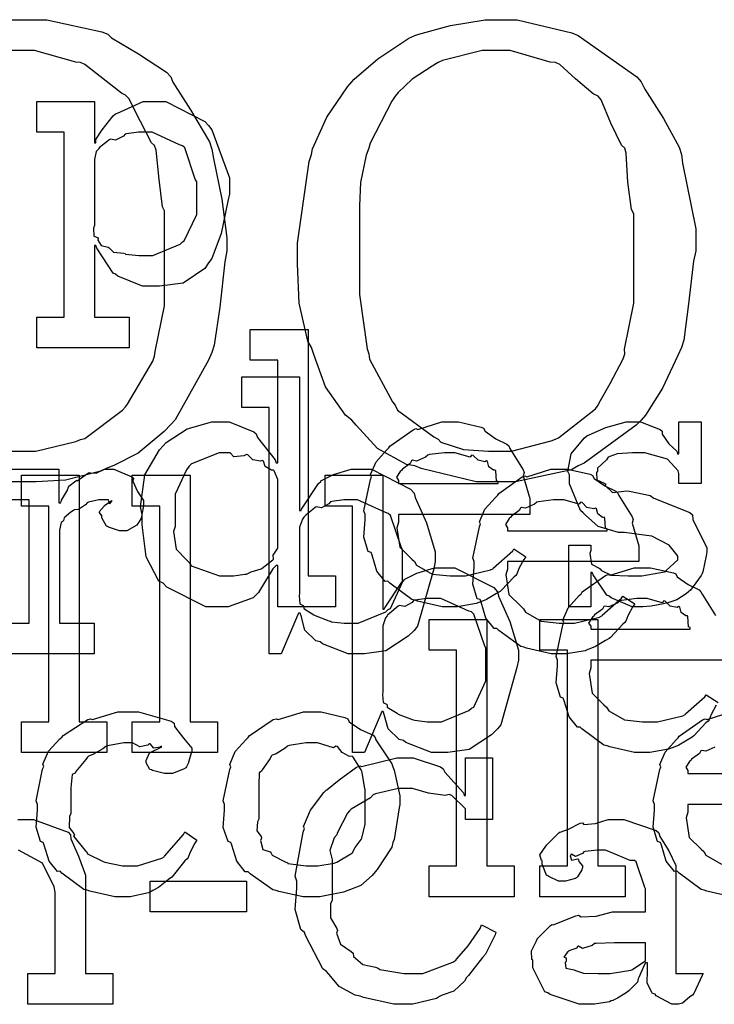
# Model space of a CAD drawing. Extents: x 0 to 8.5, y 0 to 11.
# Tile 233 of 256: x 6.664 to 6.977, y 4.542 to 4.985. Entities that reach past the tile are written whole.
import ezdxf

# ---------------------------------------------------------------- set-up
doc = ezdxf.new("R2010")
doc.units = 0
doc.layers.get('0').update_dxf_attribs({"linetype": 'CONTINUOUS'})

msp = doc.modelspace()

# ---------------------------------------------------------------- linework, layer by layer
at = {"color": 0}
for points in [[(6.58192, 4.98535), (6.66699, 4.98535), (6.67617, 4.98535), (6.7009, 4.97993), (6.70367, 4.97885), (6.70535, 4.97721), (6.7175, 4.96994), (6.73014, 4.96169), (6.7321, 4.95953), (6.73296, 4.95719), (6.741, 4.94467), (6.74946, 4.93024), (6.75054, 4.92697), (6.75131, 4.92279), (6.75504, 4.9044), (6.75726, 4.88699), (6.75726, 4.88118), (6.75635, 4.87625), (6.75418, 4.85574), (6.75163, 4.83865), (6.75054, 4.83539), (6.74908, 4.83192), (6.73406, 4.80501), (6.7321, 4.80285), (6.729, 4.79969), (6.71739, 4.78999), (6.70643, 4.7844), (6.70367, 4.78331), (6.69982, 4.78174), (6.68463, 4.77783), (6.67139, 4.77701), (6.66699, 4.77701), (6.58192, 4.77701)], [(6.62879, 4.7909), (6.66439, 4.7909), (6.67111, 4.7909), (6.68929, 4.79525), (6.69129, 4.79611), (6.69325, 4.7966), (6.71029, 4.80935), (6.71169, 4.81087), (6.71251, 4.81196), (6.72396, 4.83149), (6.72472, 4.83365), (6.72493, 4.83578), (6.72928, 4.85633), (6.72928, 4.86317), (6.72928, 4.89919), (6.72835, 4.90099), (6.72678, 4.91336), (6.72547, 4.92654), (6.72472, 4.92871), (6.72342, 4.92985), (6.71837, 4.9394), (6.71311, 4.94976), (6.71169, 4.95128), (6.70975, 4.95226), (6.69331, 4.96517), (6.69129, 4.96604), (6.68924, 4.96625), (6.67057, 4.97146), (6.66439, 4.97146), (6.62879, 4.97146)], [(6.65576, 4.78276), (6.68158, 4.78276), (6.68158, 4.76758), (6.68246, 4.76758), (6.68246, 4.76758), (6.68278, 4.76878), (6.68494, 4.77257), (6.68528, 4.773), (6.68528, 4.773), (6.68599, 4.77501), (6.68918, 4.77746), (6.68961, 4.77778), (6.68989, 4.7775), (6.69493, 4.78103), (6.69547, 4.78125), (6.69547, 4.78114), (6.6984, 4.78087), (6.70221, 4.78276), (6.7035, 4.78276), (6.70643, 4.78276), (6.71446, 4.77935), (6.71522, 4.77865), (6.71496, 4.77729), (6.71707, 4.77263), (6.71978, 4.76856), (6.71978, 4.76714), (6.71957, 4.76551), (6.71875, 4.76058), (6.71761, 4.75879), (6.71718, 4.75825), (6.71674, 4.75743), (6.71218, 4.75499), (6.71067, 4.75499), (6.70888, 4.75499), (6.70394, 4.75662), (6.7035, 4.75694), (6.70301, 4.75711), (6.7009, 4.76074), (6.7009, 4.76193), (6.70063, 4.76193), (6.69976, 4.76357), (6.70199, 4.76606), (6.70221, 4.76628), (6.70215, 4.76628), (6.7021, 4.76628), (6.70514, 4.76839), (6.70546, 4.76844), (6.70546, 4.76867), (6.70535, 4.76828), (6.70437, 4.76714), (6.70389, 4.76888), (6.70372, 4.76888), (6.70313, 4.76888), (6.70176, 4.76888), (6.70133, 4.76888), (6.6996, 4.76888), (6.69493, 4.76779), (6.69439, 4.76758), (6.69363, 4.76665), (6.69038, 4.76449), (6.68847, 4.76443), (6.6881, 4.76411), (6.68701, 4.76335), (6.68392, 4.76079), (6.68371, 4.75965), (6.68354, 4.75933), (6.68261, 4.75863), (6.68181, 4.75526), (6.68181, 4.75412), (6.68181, 4.71332), (6.69743, 4.71332), (6.69743, 4.69943), (6.65576, 4.69943)], [(6.65576, 4.71332), (6.66813, 4.71332), (6.66813, 4.76888), (6.65576, 4.76888)], [(6.97797, 4.67638), (6.97569, 4.67219), (6.97483, 4.66976), (6.97439, 4.66911), (6.97342, 4.6684), (6.96793, 4.66249), (6.96724, 4.66194), (6.96571, 4.66103), (6.96115, 4.65831), (6.95856, 4.65728), (6.95768, 4.65696), (6.95649, 4.65647), (6.94808, 4.655), (6.94532, 4.655), (6.94532, 4.655), (6.94119, 4.655), (6.93001, 4.65756), (6.92882, 4.65804), (6.9274, 4.65831), (6.91749, 4.66564), (6.91667, 4.6665), (6.91547, 4.66644), (6.91174, 4.67106), (6.9095, 4.67828), (6.90907, 4.67953), (6.90782, 4.6799), (6.90582, 4.68642), (6.90647, 4.69412), (6.90647, 4.69667), (6.90582, 4.69824), (6.90881, 4.71235), (6.90929, 4.7136), (6.90886, 4.71463), (6.91129, 4.72026), (6.91624, 4.72575), (6.9171, 4.72661), (6.91758, 4.72738), (6.92806, 4.73481), (6.92925, 4.73529), (6.93024, 4.73492), (6.94103, 4.73833), (6.94467, 4.73833), (6.94846, 4.73833), (6.95871, 4.736), (6.95985, 4.73551), (6.9605, 4.73415), (6.96533, 4.73074), (6.97038, 4.72835), (6.97114, 4.72749), (6.97163, 4.7264), (6.97765, 4.71674)], [(6.98068, 4.69667), (6.92144, 4.69667), (6.92144, 4.69319), (6.92074, 4.6906), (6.9221, 4.68181), (6.9274, 4.67649), (6.9286, 4.6754), (6.92964, 4.67378), (6.93664, 4.66971), (6.94476, 4.66889), (6.94749, 4.66889), (6.95161, 4.66889), (6.96294, 4.6716), (6.96397, 4.67215), (6.96419, 4.67247), (6.97293, 4.68018), (6.97353, 4.68104), (6.97894, 4.67757)], [(6.98497, 4.58996), (6.97379, 4.5925), (6.9726, 4.59299), (6.97119, 4.59326), (6.96126, 4.60058), (6.96044, 4.60146), (6.95925, 4.6014), (6.95551, 4.60601), (6.95329, 4.61322), (6.95285, 4.61447), (6.95161, 4.61486), (6.9496, 4.62136), (6.95025, 4.62907), (6.95025, 4.63162), (6.9496, 4.63319), (6.95258, 4.64729), (6.95307, 4.64854), (6.95264, 4.64958), (6.95508, 4.65522), (6.96001, 4.66069), (6.96089, 4.66157), (6.96137, 4.66233), (6.97185, 4.66976), (6.97304, 4.67025), (6.97401, 4.66986), (6.98481, 4.67329)], [(6.97738, 4.65744), (6.97342, 4.65565), (6.97151, 4.65597), (6.97108, 4.65571), (6.97054, 4.65457), (6.96696, 4.65201), (6.96674, 4.65158), (6.96599, 4.65099), (6.96431, 4.64833), (6.96522, 4.64686), (6.96522, 4.64638), (6.96522, 4.64551), (6.96522, 4.64551), (7.01014, 4.64551)], [(7.02447, 4.63162), (6.96522, 4.63162), (6.96522, 4.62815), (6.96451, 4.62554), (6.96588, 4.61675), (6.97119, 4.61143), (6.97239, 4.61035), (6.97342, 4.60872), (6.98042, 4.60465)], [(6.66303, 4.62483), (6.6645, 4.62483), (6.67008, 4.62483), (6.68571, 4.61908), (6.68685, 4.61789), (6.68696, 4.61615), (6.69038, 4.60829), (6.69358, 4.59972), (6.69358, 4.59685), (6.69358, 4.55539), (6.70594, 4.55539), (6.70594, 4.5415), (6.66754, 4.5415), (6.66754, 4.55539), (6.6799, 4.55539), (6.6799, 4.59207), (6.67947, 4.59451), (6.67421, 4.60514), (6.66331, 4.61094)]]:
    msp.add_lwpolyline(points, dxfattribs=at)
for points in [[(6.87907, 4.77701), (6.86985, 4.77701), (6.84494, 4.78299), (6.84218, 4.78418), (6.83843, 4.78478), (6.82531, 4.79204), (6.81569, 4.80257), (6.81375, 4.80479), (6.81082, 4.80707), (6.80186, 4.81982), (6.7966, 4.83442), (6.79551, 4.83757), (6.79389, 4.84039), (6.78993, 4.85753), (6.78922, 4.87528), (6.78922, 4.88118), (6.78917, 4.88465), (6.79443, 4.92144), (6.79551, 4.92458), (6.79601, 4.92708), (6.8024, 4.94135), (6.81179, 4.95514), (6.81375, 4.95736), (6.81478, 4.9585), (6.82536, 4.96772), (6.83942, 4.977), (6.84218, 4.97819), (6.84397, 4.97885), (6.85824, 4.98275), (6.87386, 4.98535), (6.87907, 4.98535), (6.88824, 4.98535), (6.91297, 4.97939), (6.91575, 4.97819), (6.91835, 4.97646), (6.94222, 4.95964), (6.94417, 4.95736), (6.9459, 4.954), (6.95432, 4.94075), (6.96132, 4.92785), (6.9624, 4.92458), (6.96289, 4.92068), (6.96892, 4.89106), (6.96892, 4.88118), (6.96778, 4.87657), (6.96556, 4.85726), (6.96349, 4.84082), (6.9624, 4.83757), (6.96072, 4.83399), (6.95378, 4.81922), (6.94613, 4.80707), (6.94417, 4.80479), (6.94194, 4.80257), (6.91851, 4.78537), (6.91575, 4.78418), (6.91282, 4.78239), (6.88747, 4.77701), (6.87907, 4.77701)], [(6.87907, 4.7909), (6.88569, 4.7909), (6.9036, 4.79546), (6.90554, 4.79633), (6.90696, 4.79682), (6.92356, 4.8099), (6.92486, 4.81153), (6.92518, 4.81261), (6.93028, 4.82135), (6.93608, 4.83251), (6.93679, 4.83475), (6.93668, 4.83686), (6.94092, 4.85758), (6.94092, 4.86447), (6.94092, 4.89789), (6.93978, 4.89979), (6.93815, 4.91211), (6.93744, 4.92518), (6.93679, 4.9274), (6.93533, 4.92876), (6.93056, 4.93869), (6.92617, 4.94922), (6.92486, 4.95085), (6.92258, 4.95188), (6.91465, 4.95865), (6.90744, 4.96517), (6.90554, 4.96604), (6.9031, 4.96625), (6.88504, 4.97146), (6.87907, 4.97146), (6.87244, 4.97146), (6.85454, 4.96696), (6.8526, 4.96604), (6.84993, 4.96446), (6.84093, 4.9585), (6.83458, 4.95247), (6.83328, 4.95085), (6.83171, 4.94862), (6.822, 4.92969), (6.82135, 4.9274), (6.82021, 4.92421), (6.8176, 4.91189), (6.81722, 4.90142), (6.81722, 4.89789), (6.81722, 4.86447), (6.81711, 4.86149), (6.82064, 4.83703), (6.82135, 4.83475), (6.82161, 4.83236), (6.83197, 4.81315), (6.83328, 4.81153), (6.83431, 4.80935), (6.85064, 4.79725), (6.8526, 4.79633), (6.85385, 4.79497), (6.86399, 4.79161), (6.87528, 4.7909), (6.87907, 4.7909)], [(6.67156, 4.85129), (6.68392, 4.85129), (6.68392, 4.93463), (6.67156, 4.93463), (6.67156, 4.94851), (6.6976, 4.94851), (6.6976, 4.92985), (6.69824, 4.92985), (6.69824, 4.93137), (6.70111, 4.93576), (6.70611, 4.942), (6.70714, 4.94287), (6.70806, 4.94314), (6.71957, 4.94851), (6.72342, 4.94851), (6.72982, 4.94851), (6.7474, 4.93951), (6.74903, 4.93767), (6.75054, 4.93565), (6.75857, 4.91407), (6.75857, 4.90685), (6.75771, 4.90349), (6.75483, 4.889), (6.7506, 4.87765), (6.74903, 4.87582), (6.74735, 4.87315), (6.73768, 4.86654), (6.72694, 4.86518), (6.72342, 4.86518), (6.71935, 4.86518), (6.70817, 4.86974), (6.70714, 4.87061), (6.70606, 4.8711), (6.69868, 4.88238), (6.69824, 4.88363), (6.6976, 4.88363), (6.6976, 4.85129), (6.71322, 4.85129), (6.71322, 4.8374), (6.67156, 4.8374), (6.67156, 4.85129)], [(6.71951, 4.87907), (6.72396, 4.87907), (6.73622, 4.88417), (6.73731, 4.88514), (6.73812, 4.88569), (6.74382, 4.89751), (6.74382, 4.90142), (6.74382, 4.91228), (6.743, 4.91351), (6.73839, 4.92757), (6.73731, 4.92854), (6.736, 4.92893), (6.72364, 4.93463), (6.71951, 4.93463), (6.7175, 4.93463), (6.71213, 4.93392), (6.71149, 4.93375), (6.71067, 4.93283), (6.70708, 4.93104), (6.70481, 4.93143), (6.70432, 4.93115), (6.70324, 4.93033), (6.70003, 4.9279), (6.69949, 4.92708), (6.69933, 4.92681), (6.69846, 4.92594), (6.6976, 4.92236), (6.6976, 4.92117), (6.6976, 4.89253), (6.69726, 4.89144), (6.69738, 4.88775), (6.69906, 4.8871), (6.69933, 4.88667), (6.69917, 4.88601), (6.70068, 4.88351), (6.70378, 4.88286), (6.70432, 4.88254), (6.70426, 4.88249), (6.70628, 4.88058), (6.71083, 4.8801), (6.71149, 4.87993), (6.71169, 4.87972), (6.71756, 4.87907), (6.71951, 4.87907)], [(6.75424, 4.72071), (6.74783, 4.72071), (6.73025, 4.7296), (6.72863, 4.73133), (6.72667, 4.73226), (6.72092, 4.74322), (6.71907, 4.7576), (6.71907, 4.76237), (6.71837, 4.76574), (6.72038, 4.78017), (6.727, 4.79144), (6.72863, 4.79318), (6.72993, 4.79476), (6.73936, 4.80094), (6.75049, 4.80404), (6.75424, 4.80404), (6.75831, 4.80404), (6.76947, 4.79953), (6.77051, 4.79861), (6.77121, 4.79704), (6.77914, 4.78689), (6.77962, 4.7856), (6.78028, 4.7856), (6.78028, 4.83182), (6.7679, 4.83182), (6.7679, 4.84571), (6.79394, 4.84571), (6.79394, 4.7346), (6.80632, 4.7346), (6.80632, 4.72071), (6.78028, 4.72071), (6.78028, 4.73936), (6.77962, 4.73936), (6.77806, 4.73774), (6.77425, 4.73167), (6.77154, 4.72711), (6.77051, 4.72613), (6.76915, 4.72478), (6.75792, 4.72071), (6.75424, 4.72071)], [(6.81619, 4.69943), (6.81201, 4.69943), (6.80051, 4.704), (6.79949, 4.70486), (6.79753, 4.70529), (6.79254, 4.71018), (6.79081, 4.71664), (6.79036, 4.71789), (6.78971, 4.71789), (6.7819, 4.69943), (6.77647, 4.69943), (6.77647, 4.81054), (6.76411, 4.81054), (6.76411, 4.82443), (6.79015, 4.82443), (6.79015, 4.76411), (6.79081, 4.76411), (6.79101, 4.76465), (6.79867, 4.77626), (6.79969, 4.77713), (6.79975, 4.7774), (6.80544, 4.78033), (6.81347, 4.78276), (6.81619, 4.78276), (6.8226, 4.78276), (6.84017, 4.77376), (6.84179, 4.77192), (6.84233, 4.76992), (6.84739, 4.75851), (6.85135, 4.7455), (6.85135, 4.7411), (6.85064, 4.73774), (6.84337, 4.71192), (6.84179, 4.71007), (6.83914, 4.70742), (6.82904, 4.70079), (6.81939, 4.69943), (6.81619, 4.69943)], [(6.85861, 4.72071), (6.85449, 4.72071), (6.84332, 4.72325), (6.84212, 4.72374), (6.84071, 4.72401), (6.83078, 4.73133), (6.82997, 4.73221), (6.82878, 4.73215), (6.82503, 4.73676), (6.82281, 4.74397), (6.82238, 4.74522), (6.82113, 4.74561), (6.81912, 4.75211), (6.81976, 4.75982), (6.81976, 4.76237), (6.81912, 4.76394), (6.8221, 4.77806), (6.8226, 4.77929), (6.82215, 4.78033), (6.8246, 4.78597), (6.82954, 4.79144), (6.8304, 4.79232), (6.83089, 4.79308), (6.84136, 4.80051), (6.84256, 4.801), (6.84353, 4.80062), (6.85433, 4.80404), (6.85796, 4.80404), (6.86176, 4.80404), (6.87201, 4.80171), (6.87315, 4.80122), (6.87381, 4.79986), (6.87864, 4.79644), (6.88368, 4.79406), (6.88444, 4.79318), (6.88493, 4.7921), (6.89094, 4.78244), (6.89139, 4.78125), (6.891, 4.77968), (6.89399, 4.76947), (6.89399, 4.76606), (6.89399, 4.76237), (6.83475, 4.76237), (6.83475, 4.7589), (6.83404, 4.75629), (6.83539, 4.7475), (6.84071, 4.74219), (6.8419, 4.7411), (6.84293, 4.73947), (6.84993, 4.7354), (6.85807, 4.7346), (6.86079, 4.7346), (6.8649, 4.7346), (6.87625, 4.73731), (6.87728, 4.73785), (6.8775, 4.73817), (6.88624, 4.74588), (6.88683, 4.74675), (6.89225, 4.74328), (6.89128, 4.74208), (6.889, 4.7379), (6.88813, 4.73546), (6.88769, 4.73481), (6.88672, 4.7341), (6.88124, 4.72819), (6.88053, 4.72765), (6.87901, 4.72672), (6.87446, 4.72401), (6.87185, 4.72299), (6.87099, 4.72265), (6.86979, 4.72217), (6.86139, 4.72071), (6.85861, 4.72071)], [(6.94363, 4.72071), (6.94015, 4.72071), (6.93072, 4.72472), (6.92974, 4.72547), (6.92876, 4.72592), (6.92247, 4.73514), (6.92215, 4.73611), (6.9215, 4.73611), (6.9215, 4.72071), (6.91151, 4.72071), (6.91151, 4.74849), (6.9215, 4.74849), (6.9215, 4.7461), (6.92106, 4.74474), (6.92182, 4.73996), (6.92529, 4.73817), (6.92606, 4.73763), (6.92594, 4.73719), (6.93067, 4.73497), (6.93826, 4.7346), (6.94081, 4.7346), (6.9445, 4.7346), (6.95469, 4.73643), (6.95557, 4.73676), (6.9554, 4.73699), (6.96078, 4.74186), (6.96078, 4.74349), (6.96044, 4.74397), (6.95676, 4.74843), (6.949, 4.7525), (6.94667, 4.75282), (6.93668, 4.75412), (6.93397, 4.75412), (6.92486, 4.75694), (6.91906, 4.76199), (6.91803, 4.76303), (6.91678, 4.76406), (6.91194, 4.77615), (6.91194, 4.78017), (6.91108, 4.78174), (6.9126, 4.78971), (6.91846, 4.79671), (6.91976, 4.79775), (6.92068, 4.79818), (6.92828, 4.80154), (6.9375, 4.80404), (6.9406, 4.80404), (6.94385, 4.80404), (6.95275, 4.80062), (6.95361, 4.79992), (6.95361, 4.7985), (6.9566, 4.79422), (6.96024, 4.79081), (6.96056, 4.78971), (6.96121, 4.78971), (6.96121, 4.80404), (6.97119, 4.80404), (6.97119, 4.77626), (6.96121, 4.77626), (6.96121, 4.78082), (6.96083, 4.78201), (6.956, 4.78728), (6.9459, 4.79015), (6.94254, 4.79015), (6.94021, 4.79015), (6.93332, 4.78965), (6.93007, 4.78851), (6.92931, 4.78819), (6.9285, 4.78689), (6.92453, 4.78315), (6.92453, 4.7819), (6.92404, 4.78125), (6.92426, 4.778), (6.92757, 4.77647), (6.92822, 4.77604), (6.928, 4.77539), (6.93121, 4.77229), (6.93772, 4.77294), (6.93886, 4.77279), (6.94819, 4.77083), (6.94987, 4.76969), (6.96619, 4.76318), (6.96729, 4.76215), (6.9675, 4.76004), (6.97086, 4.75325), (6.97379, 4.7474), (6.97379, 4.74544), (6.97353, 4.74371), (6.97194, 4.73643), (6.97163, 4.73568), (6.97125, 4.73486), (6.96642, 4.72825), (6.96576, 4.72765), (6.96446, 4.72661), (6.96029, 4.72385), (6.95714, 4.72276), (6.95622, 4.72244), (6.95432, 4.72206), (6.94868, 4.72092), (6.94488, 4.72071), (6.94363, 4.72071)], [(6.75836, 4.7346), (6.76031, 4.7346), (6.76551, 4.73535), (6.76617, 4.73546), (6.76617, 4.73546), (6.76828, 4.73643), (6.77279, 4.73779), (6.77333, 4.73807), (6.77333, 4.73807), (6.778, 4.74181), (6.77832, 4.74219), (6.77832, 4.74219), (6.77826, 4.74403), (6.78028, 4.74707), (6.78028, 4.74804), (6.78028, 4.77669), (6.78028, 4.7781), (6.77865, 4.78196), (6.77832, 4.78233), (6.77746, 4.78228), (6.77468, 4.78396), (6.77387, 4.7864), (6.77333, 4.78668), (6.77251, 4.78629), (6.7691, 4.78689), (6.76682, 4.78917), (6.76617, 4.78928), (6.76497, 4.78868), (6.76053, 4.78831), (6.7589, 4.79015), (6.75836, 4.79015), (6.75385, 4.79015), (6.74143, 4.7851), (6.74035, 4.78407), (6.73915, 4.78244), (6.73406, 4.77149), (6.73406, 4.76779), (6.73406, 4.75694), (6.73329, 4.75467), (6.73443, 4.74669), (6.73926, 4.74169), (6.74035, 4.74067), (6.74126, 4.73915), (6.75407, 4.7346), (6.75836, 4.7346)], [(6.83475, 4.77626), (6.87967, 4.77626), (6.87967, 4.77713), (6.8789, 4.7774), (6.87858, 4.78196), (6.87836, 4.78233), (6.87765, 4.78228), (6.87549, 4.78381), (6.87489, 4.78618), (6.87446, 4.78646), (6.87375, 4.78608), (6.87061, 4.78674), (6.86838, 4.78896), (6.86774, 4.78907), (6.86703, 4.78819), (6.86019, 4.79015), (6.85796, 4.79015), (6.85547, 4.79015), (6.84868, 4.78928), (6.84799, 4.78907), (6.8469, 4.78819), (6.84293, 4.7864), (6.84104, 4.78674), (6.8406, 4.78646), (6.84006, 4.78532), (6.83649, 4.78276), (6.83626, 4.78233), (6.8355, 4.78174), (6.83382, 4.77908), (6.83475, 4.77761), (6.83475, 4.77713), (6.83475, 4.77626)], [(6.90776, 4.69943), (6.90365, 4.69943), (6.89247, 4.70199), (6.89128, 4.70247), (6.88986, 4.70275), (6.87993, 4.71007), (6.87913, 4.71094), (6.87793, 4.71089), (6.87418, 4.7155), (6.87196, 4.72271), (6.87153, 4.72396), (6.87028, 4.72433), (6.86828, 4.73085), (6.86893, 4.73856), (6.86893, 4.7411), (6.86828, 4.74268), (6.87125, 4.75678), (6.87175, 4.75803), (6.87131, 4.75906), (6.87375, 4.76471), (6.87869, 4.77018), (6.87956, 4.77106), (6.88004, 4.77181), (6.89051, 4.77924), (6.89171, 4.77974), (6.89268, 4.77935), (6.90349, 4.78276), (6.90712, 4.78276), (6.91092, 4.78276), (6.92117, 4.78043), (6.92231, 4.77994), (6.92296, 4.7786), (6.92779, 4.77518), (6.93283, 4.77279), (6.9336, 4.77192), (6.93408, 4.77083), (6.94011, 4.76118), (6.94054, 4.75999), (6.94015, 4.7584), (6.94314, 4.74821), (6.94314, 4.74479), (6.94314, 4.7411), (6.8839, 4.7411), (6.8839, 4.73763), (6.88319, 4.73503), (6.88456, 4.72624), (6.88986, 4.72092), (6.89106, 4.71983), (6.89208, 4.71821), (6.89908, 4.71414), (6.90722, 4.71332), (6.90994, 4.71332), (6.91407, 4.71332), (6.9254, 4.71604), (6.92643, 4.71658), (6.92665, 4.7169), (6.93539, 4.72461), (6.93599, 4.72547), (6.9414, 4.722), (6.94043, 4.72081), (6.93815, 4.71664), (6.93728, 4.71419), (6.93685, 4.71354), (6.93587, 4.71283), (6.93039, 4.70692), (6.92969, 4.70638), (6.92817, 4.70546), (6.92361, 4.70275), (6.92101, 4.70171), (6.92014, 4.70139), (6.91894, 4.7009), (6.91054, 4.69943), (6.90776, 4.69943)], [(6.66471, 4.66889), (6.67708, 4.66889), (6.67708, 4.76611), (6.66471, 4.76611), (6.66471, 4.78), (6.69075, 4.78), (6.69075, 4.66889), (6.70313, 4.66889), (6.70313, 4.655), (6.66471, 4.655), (6.66471, 4.66889)], [(6.71468, 4.66889), (6.72706, 4.66889), (6.72706, 4.76611), (6.71468, 4.76611), (6.71468, 4.78), (6.74072, 4.78), (6.74072, 4.66889), (6.7531, 4.66889), (6.7531, 4.655), (6.71468, 4.655), (6.71468, 4.66889)], [(6.85374, 4.655), (6.84956, 4.655), (6.83806, 4.65956), (6.83703, 4.66043), (6.83507, 4.66086), (6.83008, 4.66575), (6.82835, 4.67219), (6.8279, 4.67344), (6.82726, 4.67344), (6.81944, 4.655), (6.81401, 4.655), (6.81401, 4.76611), (6.80165, 4.76611), (6.80165, 4.78), (6.82769, 4.78), (6.82769, 4.71967), (6.82835, 4.71967), (6.82856, 4.72021), (6.83621, 4.73182), (6.83724, 4.73269), (6.83729, 4.73296), (6.84299, 4.73589), (6.85101, 4.73833), (6.85374, 4.73833), (6.86014, 4.73833), (6.87771, 4.72933), (6.87935, 4.72749), (6.87989, 4.72547), (6.88493, 4.71408), (6.88889, 4.70107), (6.88889, 4.69667), (6.88818, 4.69331), (6.88092, 4.66749), (6.87935, 4.66564), (6.87668, 4.66297), (6.8666, 4.65636), (6.85693, 4.655), (6.85374, 4.655)], [(6.81207, 4.71332), (6.81657, 4.71332), (6.829, 4.71843), (6.83008, 4.7194), (6.83111, 4.71994), (6.83658, 4.73178), (6.83658, 4.73568), (6.83658, 4.74653), (6.83599, 4.74778), (6.83117, 4.76183), (6.83008, 4.76281), (6.82894, 4.76318), (6.81625, 4.76888), (6.81207, 4.76888), (6.81006, 4.76888), (6.80469, 4.76818), (6.80404, 4.76801), (6.80339, 4.76708), (6.80003, 4.76531), (6.79758, 4.76574), (6.7971, 4.7654), (6.79611, 4.7646), (6.79313, 4.76215), (6.79232, 4.76139), (6.7921, 4.76107), (6.79139, 4.76019), (6.79015, 4.75662), (6.79015, 4.75543), (6.79015, 4.72678), (6.78999, 4.72564), (6.79031, 4.722), (6.79178, 4.72131), (6.7921, 4.72092), (6.79204, 4.71994), (6.79656, 4.71712), (6.7971, 4.71679), (6.7971, 4.71679), (6.80339, 4.71436), (6.80404, 4.71419), (6.80453, 4.71397), (6.81017, 4.71332), (6.81207, 4.71332)], [(6.8839, 4.75499), (6.92882, 4.75499), (6.92882, 4.75586), (6.92806, 4.75613), (6.92774, 4.76069), (6.92751, 4.76107), (6.92681, 4.76101), (6.92464, 4.76253), (6.92404, 4.76492), (6.92361, 4.76519), (6.9229, 4.76481), (6.91976, 4.76546), (6.91754, 4.76768), (6.91689, 4.76779), (6.91618, 4.76693), (6.90935, 4.76888), (6.90712, 4.76888), (6.90462, 4.76888), (6.89785, 4.76801), (6.89714, 4.76779), (6.89606, 4.76693), (6.89208, 4.76514), (6.89019, 4.76546), (6.88976, 4.76519), (6.88921, 4.76406), (6.88564, 4.7615), (6.88542, 4.76107), (6.88465, 4.76047), (6.88297, 4.75782), (6.8839, 4.75635), (6.8839, 4.75586), (6.8839, 4.75499)], [(6.84961, 4.66889), (6.85411, 4.66889), (6.86654, 4.67399), (6.86762, 4.67497), (6.86865, 4.67551), (6.87414, 4.68733), (6.87414, 4.69125), (6.87414, 4.7021), (6.87354, 4.70335), (6.86871, 4.71739), (6.86762, 4.71837), (6.86649, 4.71875), (6.85379, 4.72444), (6.84961, 4.72444), (6.8476, 4.72444), (6.84224, 4.72374), (6.84158, 4.72358), (6.84093, 4.72265), (6.83757, 4.72086), (6.83513, 4.72131), (6.83464, 4.72097), (6.83365, 4.72017), (6.83068, 4.71772), (6.82986, 4.71696), (6.82964, 4.71664), (6.82894, 4.71576), (6.82769, 4.71218), (6.82769, 4.71099), (6.82769, 4.68235), (6.82753, 4.68121), (6.82785, 4.67757), (6.82932, 4.67686), (6.82964, 4.67649), (6.82958, 4.67551), (6.8341, 4.67269), (6.83464, 4.67236), (6.83464, 4.67236), (6.84093, 4.66992), (6.84158, 4.66976), (6.84207, 4.66954), (6.84771, 4.66889), (6.84961, 4.66889)], [(6.92144, 4.71056), (6.96636, 4.71056), (6.96636, 4.71143), (6.9656, 4.71169), (6.96528, 4.71625), (6.96506, 4.71664), (6.96436, 4.71658), (6.96218, 4.7181), (6.96158, 4.72049), (6.96115, 4.72076), (6.96044, 4.72038), (6.95731, 4.72103), (6.95508, 4.72325), (6.95443, 4.72336), (6.95372, 4.7225), (6.94689, 4.72444), (6.94467, 4.72444), (6.94217, 4.72444), (6.93539, 4.72358), (6.93468, 4.72336), (6.9336, 4.7225), (6.92964, 4.72071), (6.92774, 4.72103), (6.92731, 4.72076), (6.92676, 4.71962), (6.92318, 4.71707), (6.92296, 4.71664), (6.92219, 4.71604), (6.92051, 4.71338), (6.92144, 4.71192), (6.92144, 4.71143), (6.92144, 4.71056)], [(6.84853, 4.60385), (6.86089, 4.60385), (6.86089, 4.70107), (6.84853, 4.70107), (6.84853, 4.71496), (6.87457, 4.71496), (6.87457, 4.60385), (6.88693, 4.60385), (6.88693, 4.58996), (6.84853, 4.58996), (6.84853, 4.60385)], [(6.89854, 4.60385), (6.91092, 4.60385), (6.91092, 4.70107), (6.89854, 4.70107), (6.89854, 4.71496), (6.92458, 4.71496), (6.92458, 4.60385), (6.93696, 4.60385), (6.93696, 4.58996), (6.89854, 4.58996), (6.89854, 4.60385)], [(6.71099, 4.58996), (6.70682, 4.58996), (6.69547, 4.5925), (6.69428, 4.59299), (6.69287, 4.59326), (6.68294, 4.60058), (6.68213, 4.60146), (6.68093, 4.6014), (6.67719, 4.60601), (6.67497, 4.61322), (6.67453, 4.61447), (6.67329, 4.61486), (6.67128, 4.62136), (6.67193, 4.62907), (6.67193, 4.63162), (6.67128, 4.63325), (6.67426, 4.64751), (6.67475, 4.64876), (6.67432, 4.64979), (6.67686, 4.6556), (6.68207, 4.66114), (6.683, 4.662), (6.68349, 4.66271), (6.69456, 4.66982), (6.69581, 4.67025), (6.69672, 4.66986), (6.70822, 4.67329), (6.71208, 4.67329), (6.71744, 4.67329), (6.73226, 4.66917), (6.73356, 4.66829), (6.73372, 4.66672), (6.73785, 4.66151), (6.7416, 4.65701), (6.7416, 4.65549), (6.74104, 4.65419), (6.73986, 4.65001), (6.73915, 4.64849), (6.73876, 4.64811), (6.73785, 4.64746), (6.73281, 4.64551), (6.73118, 4.64551), (6.72922, 4.64551), (6.72379, 4.64697), (6.72336, 4.64725), (6.72265, 4.6474), (6.72097, 4.65039), (6.72097, 4.65136), (6.72097, 4.65136), (6.72239, 4.65483), (6.72271, 4.65506), (6.72271, 4.65506), (6.72738, 4.65733), (6.72792, 4.65744), (6.72792, 4.65788), (6.72732, 4.65739), (6.72439, 4.65696), (6.72282, 4.6589), (6.72228, 4.65896), (6.72174, 4.65826), (6.71815, 4.65761), (6.71474, 4.6594), (6.7136, 4.6594), (6.71089, 4.6594), (6.70356, 4.65799), (6.70275, 4.65767), (6.70139, 4.65663), (6.69694, 4.65408), (6.69499, 4.65332), (6.6945, 4.65289), (6.69368, 4.65181), (6.68918, 4.64643), (6.68886, 4.64572), (6.68761, 4.64507), (6.6869, 4.63906), (6.6869, 4.63704), (6.6869, 4.6275), (6.68631, 4.62614), (6.68619, 4.62115), (6.68832, 4.61849), (6.68864, 4.61774), (6.68821, 4.61724), (6.69347, 4.61089), (6.69407, 4.61035), (6.69444, 4.60932), (6.7015, 4.6059), (6.70231, 4.60558), (6.70231, 4.60553), (6.71029, 4.60385), (6.71294, 4.60385), (6.71696, 4.60385), (6.72803, 4.60732), (6.729, 4.60796), (6.72922, 4.60835), (6.73774, 4.61811), (6.73833, 4.61925), (6.74376, 4.61556), (6.74289, 4.61421), (6.74061, 4.60981), (6.73981, 4.60769), (6.73942, 4.6071), (6.73844, 4.60618), (6.73313, 4.59956), (6.73247, 4.59885), (6.73101, 4.59771), (6.72657, 4.59418), (6.72401, 4.59278), (6.72314, 4.59233), (6.72194, 4.59174), (6.71371, 4.58996), (6.71099, 4.58996)], [(6.79579, 4.58996), (6.79172, 4.58996), (6.78071, 4.59233), (6.77951, 4.59278), (6.778, 4.59304), (6.76779, 4.60037), (6.76693, 4.60124), (6.76563, 4.60124), (6.76188, 4.60596), (6.75956, 4.61322), (6.75911, 4.61447), (6.75786, 4.61486), (6.75564, 4.62125), (6.75629, 4.62907), (6.75629, 4.63162), (6.75564, 4.63319), (6.75863, 4.64729), (6.75911, 4.64854), (6.75868, 4.64963), (6.76112, 4.65539), (6.76606, 4.66092), (6.76693, 4.66178), (6.76742, 4.66254), (6.77826, 4.66982), (6.77951, 4.67025), (6.78049, 4.66986), (6.79194, 4.67329), (6.79579, 4.67329), (6.79981, 4.67329), (6.8106, 4.67079), (6.81185, 4.67025), (6.81244, 4.66889), (6.81765, 4.66536), (6.82335, 4.66276), (6.82422, 4.66178), (6.82454, 4.66069), (6.83176, 4.64985), (6.83225, 4.64854), (6.83274, 4.64703), (6.83529, 4.63547), (6.83529, 4.63162), (6.83501, 4.63004), (6.83274, 4.61578), (6.83225, 4.61447), (6.83176, 4.61236), (6.82508, 4.60221), (6.82422, 4.60124), (6.82292, 4.5995), (6.81782, 4.595), (6.81304, 4.59332), (6.81185, 4.59278), (6.80994, 4.59207), (6.79932, 4.58996), (6.79579, 4.58996)], [(6.79579, 4.60385), (6.79844, 4.60385), (6.80567, 4.60514), (6.80643, 4.60536), (6.80697, 4.60553), (6.81332, 4.60926), (6.81381, 4.60969), (6.81381, 4.60969), (6.81515, 4.61219), (6.81793, 4.61583), (6.81814, 4.61643), (6.81814, 4.61643), (6.81967, 4.62278), (6.81967, 4.62489), (6.81967, 4.63835), (6.8195, 4.63857), (6.81836, 4.646), (6.81814, 4.6466), (6.81793, 4.64719), (6.81429, 4.65289), (6.81381, 4.65332), (6.81272, 4.65321), (6.80931, 4.655), (6.80718, 4.65767), (6.80643, 4.65788), (6.80544, 4.65712), (6.79818, 4.6594), (6.79579, 4.6594), (6.79303, 4.6594), (6.78549, 4.65815), (6.78472, 4.65788), (6.78358, 4.6569), (6.77962, 4.65446), (6.77772, 4.65375), (6.77735, 4.65332), (6.77681, 4.65224), (6.77322, 4.64725), (6.773, 4.6466), (6.77192, 4.64589), (6.77171, 4.64025), (6.77171, 4.63835), (6.77171, 4.62489), (6.77111, 4.62381), (6.77089, 4.61963), (6.77279, 4.61708), (6.773, 4.61643), (6.77257, 4.6154), (6.77349, 4.61133), (6.77686, 4.61025), (6.77735, 4.60969), (6.77778, 4.60878), (6.78396, 4.60563), (6.78472, 4.60536), (6.78478, 4.60499), (6.79303, 4.60385), (6.79579, 4.60385)], [(6.83768, 4.5415), (6.83263, 4.5415), (6.81901, 4.5446), (6.81749, 4.54519), (6.81521, 4.54557), (6.80806, 4.54949), (6.80333, 4.55507), (6.80231, 4.55626), (6.80057, 4.55746), (6.79292, 4.57215), (6.79232, 4.57383), (6.79075, 4.57519), (6.78819, 4.58431), (6.78885, 4.59392), (6.78885, 4.59706), (6.78814, 4.59933), (6.79172, 4.61903), (6.79232, 4.62071), (6.79194, 4.62164), (6.79508, 4.62907), (6.80106, 4.63693), (6.80208, 4.63807), (6.80246, 4.63818), (6.80806, 4.64268), (6.81575, 4.64833), (6.81728, 4.64893), (6.81799, 4.64871), (6.82547, 4.65044), (6.83393, 4.65261), (6.83681, 4.65261), (6.84131, 4.65261), (6.85363, 4.64849), (6.85482, 4.64763), (6.85563, 4.64611), (6.86399, 4.63688), (6.86436, 4.63569), (6.86501, 4.63569), (6.86501, 4.65261), (6.87717, 4.65261), (6.87717, 4.62483), (6.86501, 4.62483), (6.86501, 4.62918), (6.8649, 4.62956), (6.85883, 4.63569), (6.85764, 4.63612), (6.85579, 4.63564), (6.84831, 4.63667), (6.84099, 4.63872), (6.83854, 4.63872), (6.83475, 4.63872), (6.82443, 4.63639), (6.82335, 4.6359), (6.82215, 4.63456), (6.81337, 4.6295), (6.81272, 4.62875), (6.81168, 4.62765), (6.80718, 4.61897), (6.80686, 4.61789), (6.80567, 4.61654), (6.80382, 4.61079), (6.8049, 4.60656), (6.8049, 4.60508), (6.8049, 4.58838), (6.80404, 4.58675), (6.80414, 4.58051), (6.80686, 4.57574), (6.80729, 4.57471), (6.80675, 4.57362), (6.8086, 4.56858), (6.81347, 4.56526), (6.81424, 4.56451), (6.81451, 4.5631), (6.81868, 4.55951), (6.82443, 4.55821), (6.82553, 4.55778), (6.82633, 4.55718), (6.83708, 4.55539), (6.84071, 4.55539), (6.84571, 4.55539), (6.85932, 4.56049), (6.86068, 4.56147), (6.86111, 4.56201), (6.86621, 4.56782), (6.87158, 4.57574), (6.87218, 4.57731), (6.87869, 4.57406), (6.87836, 4.57286), (6.87446, 4.56494), (6.87392, 4.56407), (6.87256, 4.56256), (6.86887, 4.55778), (6.86632, 4.55453), (6.86546, 4.55365), (6.86447, 4.55186), (6.85969, 4.54747), (6.85449, 4.54563), (6.85331, 4.54497), (6.85183, 4.54411), (6.84119, 4.5415), (6.83768, 4.5415)], [(6.92096, 4.5415), (6.91624, 4.5415), (6.90321, 4.54585), (6.90207, 4.54671), (6.90082, 4.54719), (6.89535, 4.55794), (6.89535, 4.56147), (6.89481, 4.56174), (6.89475, 4.56565), (6.89697, 4.57015), (6.89729, 4.57081), (6.89719, 4.5709), (6.90326, 4.5771), (6.90403, 4.57753), (6.90451, 4.57731), (6.91471, 4.58143), (6.91596, 4.58165), (6.9171, 4.58089), (6.92393, 4.58128), (6.93126, 4.58317), (6.93375, 4.58317), (6.94613, 4.58317), (6.94613, 4.59358), (6.94581, 4.59413), (6.94194, 4.60568), (6.94114, 4.60639), (6.93929, 4.60639), (6.93349, 4.60867), (6.92811, 4.61094), (6.92638, 4.61094), (6.92437, 4.61094), (6.91894, 4.6104), (6.91835, 4.61029), (6.91769, 4.60954), (6.91456, 4.60813), (6.91282, 4.60915), (6.91249, 4.609), (6.91249, 4.60878), (6.91222, 4.60846), (6.91276, 4.6065), (6.91564, 4.60704), (6.91596, 4.60682), (6.91613, 4.6059), (6.91769, 4.60385), (6.91769, 4.60314), (6.91743, 4.60215), (6.91553, 4.5989), (6.9151, 4.59858), (6.91465, 4.59819), (6.9101, 4.59706), (6.90858, 4.59706), (6.90696, 4.59706), (6.9025, 4.59907), (6.90207, 4.59944), (6.90153, 4.59967), (6.89947, 4.60471), (6.89947, 4.60639), (6.89931, 4.60639), (6.89844, 4.60883), (6.90126, 4.61279), (6.90164, 4.61333), (6.90192, 4.61372), (6.90707, 4.61876), (6.90771, 4.61919), (6.90771, 4.61914), (6.9114, 4.6205), (6.91672, 4.6231), (6.91769, 4.62332), (6.9184, 4.62256), (6.92361, 4.62294), (6.92925, 4.62483), (6.93115, 4.62483), (6.93642, 4.62483), (6.9509, 4.61979), (6.95221, 4.61876), (6.95264, 4.61714), (6.95665, 4.61062), (6.95979, 4.60406), (6.95979, 4.60183), (6.95979, 4.55539), (6.97217, 4.55539), (6.97174, 4.55447), (6.96789, 4.54633), (6.96739, 4.54563), (6.96619, 4.54482), (6.96278, 4.54204), (6.96099, 4.5415), (6.96044, 4.5415), (6.95796, 4.5415), (6.95101, 4.54531), (6.95047, 4.54606), (6.94928, 4.54644), (6.94683, 4.55106), (6.947, 4.55675), (6.947, 4.55865), (6.947, 4.56017), (6.94613, 4.56017), (6.94558, 4.55919), (6.94319, 4.5536), (6.94287, 4.553), (6.94254, 4.55154), (6.93858, 4.54758), (6.9381, 4.54715), (6.93696, 4.54644), (6.93354, 4.54422), (6.93143, 4.54329), (6.93072, 4.54303), (6.92985, 4.54264), (6.92318, 4.5415), (6.92096, 4.5415)], [(6.72282, 4.59706), (6.76622, 4.59706), (6.76622, 4.58317), (6.72282, 4.58317), (6.72282, 4.59706)], [(6.92681, 4.55539), (6.93024, 4.55539), (6.93951, 4.55686), (6.94049, 4.55713), (6.94043, 4.55729), (6.94613, 4.56108), (6.94613, 4.56233), (6.94613, 4.56928), (6.93528, 4.56928), (6.93224, 4.56928), (6.92393, 4.56896), (6.92313, 4.56885), (6.92204, 4.56799), (6.91775, 4.56662), (6.91596, 4.56771), (6.91553, 4.56754), (6.91515, 4.56674), (6.91162, 4.5656), (6.9114, 4.56538), (6.91081, 4.56478), (6.90924, 4.56272), (6.91032, 4.56244), (6.91032, 4.56233), (6.91032, 4.56082), (6.90994, 4.56039), (6.91021, 4.55778), (6.9139, 4.55697), (6.91465, 4.55669), (6.91465, 4.55669), (6.91813, 4.55556), (6.92464, 4.55539), (6.92681, 4.55539)]]:
    msp.add_lwpolyline(points, close=True, dxfattribs=at)

doc.saveas('drawing.dxf')
